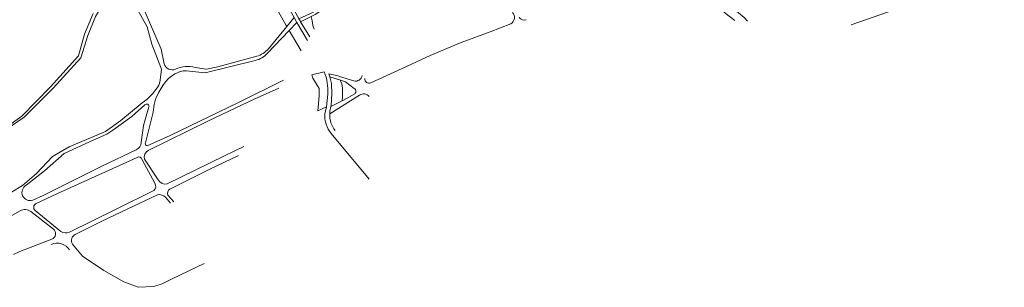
# Model space of a CAD drawing. Extents: x 152761 to 155748, y 459947 to 462743.
# Tile 75 of 256: x 154560 to 155110, y 460730 to 460879. Entities that reach past the tile are written whole.
import ezdxf

# ---------------------------------------------------------------- set-up
doc = ezdxf.new("R2010")
doc.units = 0
doc.header["$LTSCALE"] = 0.75
for name, color, linetype, lineweight in [('B-RO-GR-BEPLANTING_CULTUUR_BOSPLANTSOEN-GV', 251, 'CONTINUOUS', 18), ('B-RO-GR-BOS_LOOF-GV', 251, 'CONTINUOUS', 13), ('B-RO-GR-BOS_NAALD-GV', 251, 'CONTINUOUS', 13), ('B-RO-VH-VERHARDING_FUNDERING_ZAND-GV', 251, 'CONTINUOUS', 18), ('B-RO-VH-VERHARDING_HALFVERHARDING_GRIND-GV', 251, 'CONTINUOUS', 18)]:
    doc.layers.add(name, color=color, linetype=linetype, lineweight=lineweight)

msp = doc.modelspace()

# ---------------------------------------------------------------- linework, layer by layer
at = {"layer": 'B-RO-GR-BEPLANTING_CULTUUR_BOSPLANTSOEN-GV', "flags": 128}
for points in [[(154687.465, 460935.792), (154682.32, 460961.594), (154680.236, 460968.544), (154677.203, 460972.036), (154676.361, 460968.534), (154680.991, 460945.137), (154682.561, 460934.639), (154683.968, 460927.441), (154685.808, 460919.937), (154693.495, 460904.406), (154700.274, 460891.381), (154708.774, 460875.904), (154709.131, 460875.301), (154713.251, 460880.25), (154704.059, 460896.521), (154701.451, 460901.166), (154693.93, 460914.559)], [(154720.675, 460867.577), (154714.684, 460877.494), (154710.461, 460873.058), (154717.172, 460861.739)], [(154724.429, 460873.834), (154723.857, 460875.084), (154723.032, 460879.346), (154722.633, 460880.847), (154716.843, 460877.979), (154721.872, 460869.572)], [(154729.957, 460849.973), (154723.023, 460848.313), (154723.679, 460846.579), (154727.209, 460840.715), (154727.101, 460836.549), (154726.366, 460828.283), (154731.204, 460830.593)], [(154731.204, 460830.593), (154731.966, 460837.583)]]:
    msp.add_lwpolyline(points, dxfattribs=at)
at = {"layer": 'B-RO-GR-BEPLANTING_CULTUUR_BOSPLANTSOEN-GV'}
for points in [[(154731.966, 460837.583, 0.1166225), (154729.957, 460849.973)], [(154733.952, 460815.667, -0.1980779), (154730.295, 460826.657)], [(154733.06, 460826.525, 0.1844522), (154736.159, 460817.25)]]:
    msp.add_lwpolyline(points, format="xyb", dxfattribs=at)
at = {"layer": 'B-RO-GR-BEPLANTING_CULTUUR_BOSPLANTSOEN-GV', "flags": 128}
msp.add_lwpolyline([(154733.056, 460847.249), (154733.986, 460843.55), (154734.326, 460837.817), (154733.812, 460831.309), (154733.678, 460830.6), (154739.996, 460833.846), (154740.281, 460836.293), (154740.144, 460840.898), (154739.766, 460843.372), (154739.147, 460845.056), (154739.06, 460845.381)], close=True, dxfattribs=at)
at = {"layer": 'B-RO-GR-BOS_LOOF-GV', "flags": 128}
for points in [[(155024.22, 460876.284), (155060.055, 460888.626), (155087.621, 460897.617), (155109.752, 460905.275), (155107.783, 460913.027), (155101.205, 460923.885), (155090.73, 460944.086), (155089.94, 460947.036), (155087.308, 460951.23)], [(154748.162, 460894.895), (154745.539, 460894.092), (154735.573, 460888.949), (154725.013, 460882.026), (154722.633, 460880.847), (154723.032, 460879.346), (154723.857, 460875.084), (154724.429, 460873.834)], [(154959.256, 460878.637), (154956.189, 460881.04), (154946.49, 460888.723), (154937.42, 460897.777)], [(154947.657, 460894.463), (154955.027, 460888.071), (154964.566, 460880.329), (154966.438, 460878.259)], [(154717.172, 460861.739), (154710.461, 460873.058), (154698.399, 460860.388)], [(154691.485, 460856.363), (154663.508, 460849.384), (154653.089, 460850.505)], [(154631.212, 460808.736), (154643.963, 460814.557), (154682.218, 460832.86), (154707.322, 460845.323)], [(154746.716, 460840.702), (154741.9, 460844.498), (154739.06, 460845.381), (154739.147, 460845.056), (154739.766, 460843.372), (154740.144, 460840.898), (154740.281, 460836.293), (154739.996, 460833.846), (154740.751, 460834.234), (154747.024, 460837.779)], [(154704.708, 460840.966), (154690.95, 460834.698), (154665.756, 460822.97), (154631.726, 460806.075)], [(154639.912, 460842.337), (154637.732, 460838.66)], [(154629.849, 460831.568), (154622.612, 460825.071), (154612.006, 460817.504), (154608.687, 460815.318), (154600.954, 460811.98), (154584.736, 460804.529), (154573.725, 460794.799), (154563.641, 460786.728)], [(154627.741, 460810.656), (154629.055, 460820.008), (154632.15, 460830.453)], [(154634.551, 460827.507), (154630.113, 460810.388)], [(154567.291, 460778.494), (154572.999, 460781.096), (154606.146, 460797.542), (154625.08, 460806.571)], [(154642.221, 460787.493), (154674.406, 460803.225), (154685.196, 460808.445)], [(154625.542, 460802.318), (154580.773, 460782.015), (154569.118, 460776.599)], [(154635.414, 460787.953), (154628.367, 460801.021)], [(154629.686, 460801.354), (154637.357, 460789.754)], [(154587.748, 460760.527), (154613.841, 460773.444), (154634.763, 460783.8)], [(154560.261, 460772.497), (154541.26, 460761.924), (154512.258, 460748.481), (154487.728, 460735.858)], [(154568.618, 460772.632), (154582.988, 460760.88)], [(154578.739, 460762.309), (154566.147, 460772.052)], [(154556.48, 460748.196), (154560.027, 460749.87), (154577.879, 460756.59)]]:
    msp.add_lwpolyline(points, dxfattribs=at)
at = {"layer": 'B-RO-GR-BOS_LOOF-GV'}
for points in [[(154698.399, 460860.388, -0.142501), (154691.485, 460856.363)], [(154649.551, 460850.121, 0.1801569), (154639.912, 460842.337)], [(154653.089, 460850.505, 0.1085457), (154649.551, 460850.121)], [(154746.579, 460844.923, 0.4091559), (154751.216, 460847.916)], [(154637.732, 460838.66, 0.129582), (154634.551, 460827.507)], [(154747.024, 460837.779, 0.5644578), (154746.716, 460840.702)], [(154755.003, 460836.277, 0.3950734), (154749.781, 460837.03)], [(154632.15, 460830.453, 0.8009448), (154629.849, 460831.568)], [(154625.08, 460806.571, 0.3032942), (154627.741, 460810.656)], [(154631.726, 460806.075, 0.3787629), (154629.686, 460801.354)], [(154630.113, 460810.388, 0.4656135), (154631.212, 460808.736)], [(154628.367, 460801.021, 0.4866877), (154625.542, 460802.318)], [(154637.357, 460789.754, 0.3279645), (154642.221, 460787.493)], [(154563.641, 460786.728, 0.9400491), (154567.291, 460778.494)], [(154634.763, 460783.8, 0.3840957), (154635.414, 460787.953)], [(154566.147, 460772.052, 0.3002091), (154560.261, 460772.497)], [(154569.118, 460776.599, 0.5535737), (154568.618, 460772.632)], [(154577.879, 460756.59, 0.5871666), (154578.739, 460762.309)], [(154582.988, 460760.88, 0.2060808), (154587.748, 460760.527)]]:
    msp.add_lwpolyline(points, format="xyb", dxfattribs=at)
at = {"layer": 'B-RO-GR-BOS_NAALD-GV', "flags": 128}
for points in [[(154698.836, 460862.934), (154709.131, 460875.301), (154708.774, 460875.904), (154700.274, 460891.381), (154693.495, 460904.406), (154685.808, 460919.937), (154683.968, 460927.441), (154682.561, 460934.639), (154680.991, 460945.137), (154676.361, 460968.534), (154677.203, 460972.036), (154675.463, 460974.039)], [(154650.467, 460967.682), (154643.766, 460964.348), (154639.092, 460955.62), (154624.963, 460937.003), (154612.363, 460916.501), (154613.064, 460913.663), (154616.052, 460908.154), (154621.814, 460900.066), (154627.099, 460890.462), (154639, 460862.636), (154640.624, 460854.458)], [(154609.968, 460896.669), (154606.285, 460887.642), (154602.278, 460880.901), (154597.989, 460870.361), (154594.109, 460857.784), (154578.593, 460840.999), (154562.471, 460824.717), (154552.339, 460817.933), (154546.924, 460814.695), (154538.818, 460811.782), (154533.031, 460808.467), (154514.31, 460803.658), (154501.974, 460801.538), (154491.993, 460801.726), (154489.168, 460801.821), (154483.741, 460800.959), (154478.235, 460797.4)], [(154638.46, 460845.362), (154639.163, 460851.485), (154633.747, 460865.541), (154631.093, 460875.104), (154625.951, 460884.512), (154621.691, 460896.612)], [(154446.728, 460775.073), (154459.258, 460787.566), (154463.15, 460791.312), (154468.649, 460794.061), (154475.641, 460796.569), (154483.226, 460801.417), (154488.491, 460802.769), (154496.992, 460802.512), (154502.385, 460802.349), (154512.689, 460804.178), (154527.257, 460807.993), (154533.183, 460809.767), (154540.271, 460813.58), (154547.566, 460815.874), (154552.576, 460819.176), (154561.113, 460825.314), (154577.123, 460841.642), (154592.848, 460858.959), (154596.101, 460870.964), (154600.939, 460882.521)], [(154755.936, 460843.918), (154773.588, 460851.887), (154789.127, 460859.088), (154806.446, 460866.451), (154822.605, 460872.276), (154834.131, 460876.835)], [(154657.923, 460852.501), (154664.227, 460851.428), (154670.584, 460852.849), (154692.284, 460858.729)], [(154481.188, 460787.359), (154484.005, 460786.303), (154492.941, 460780.684), (154498.836, 460778.496), (154512.646, 460775.839), (154525.121, 460775.443), (154531.48, 460775.886), (154545.705, 460779.132), (154555.395, 460782.889), (154561.454, 460786.629), (154569.363, 460793.348), (154578.274, 460802.735), (154587.536, 460808.236), (154607.879, 460816.806), (154616.358, 460822.925), (154628.41, 460832.767)], [(154682.181, 460803.421), (154666.146, 460795.703), (154643.755, 460784.666)], [(154636.911, 460781.431), (154619.987, 460773.453), (154605.376, 460766.479), (154591.008, 460759.358)], [(154644.147, 460776.832), (154641.336, 460780.078)], [(154642.685, 460781.193), (154646.049, 460777.453)], [(154589.407, 460753.979), (154595.086, 460747.212), (154606.847, 460739.146), (154618.181, 460732.835), (154626.083, 460729.836), (154634.884, 460730.323), (154639.491, 460731.758), (154645.554, 460734.719), (154663.007, 460743.116)]]:
    msp.add_lwpolyline(points, dxfattribs=at)
at = {"layer": 'B-RO-GR-BOS_NAALD-GV'}
for points in [[(154834.131, 460876.835, 0.4876434), (154835.161, 460883.151)], [(154838.881, 460880.313, 0.3252169), (154842.804, 460879.023)], [(154692.284, 460858.729, 0.1542452), (154698.836, 460862.934)], [(154640.624, 460854.458, 0.4326922), (154646.954, 460851.481)], [(154646.954, 460851.481, -0.1684677), (154657.923, 460852.501)], [(154637.138, 460841.725, 0.1176289), (154638.46, 460845.362)], [(154752.65, 460846.277, 0.57732), (154755.936, 460843.918)], [(154628.41, 460832.767, 0.0953297), (154637.138, 460841.725)], [(154643.755, 460784.666, 0.3000263), (154642.685, 460781.193)], [(154641.336, 460780.078, 0.2484227), (154636.911, 460781.431)], [(154591.008, 460759.358, 0.4519143), (154589.407, 460753.979)], [(154587.851, 460750.707, 0.3646754), (154577.549, 460753.708)]]:
    msp.add_lwpolyline(points, format="xyb", dxfattribs=at)
at = {"layer": 'B-RO-VH-VERHARDING_FUNDERING_ZAND-GV', "flags": 128}
for points in [[(155087.308, 460951.23), (155089.94, 460947.036), (155090.73, 460944.086), (155101.205, 460923.885), (155107.783, 460913.027), (155109.752, 460905.275), (155087.621, 460897.617), (155060.055, 460888.626), (155024.22, 460876.284)], [(154478.235, 460797.4), (154483.741, 460800.959), (154489.168, 460801.821), (154491.993, 460801.726), (154501.974, 460801.538), (154514.31, 460803.658), (154533.031, 460808.467), (154538.818, 460811.782), (154546.924, 460814.695), (154552.339, 460817.933), (154562.471, 460824.717), (154578.593, 460840.999), (154594.109, 460857.784), (154597.989, 460870.361), (154602.278, 460880.901), (154606.285, 460887.642), (154609.968, 460896.669)], [(154621.691, 460896.612), (154625.951, 460884.512), (154631.093, 460875.104), (154633.747, 460865.541), (154639.163, 460851.485), (154638.46, 460845.362)], [(154731.192, 460888.986), (154723.812, 460883.349), (154721.88, 460882.436), (154715.888, 460879.605), (154716.596, 460878.392), (154716.843, 460877.979), (154722.633, 460880.847), (154725.013, 460882.026), (154735.573, 460888.949), (154745.539, 460894.092), (154748.162, 460894.895)], [(154937.42, 460897.777), (154946.49, 460888.723), (154956.189, 460881.04), (154959.256, 460878.637)], [(154966.438, 460878.259), (154964.566, 460880.329), (154955.027, 460888.071), (154947.657, 460894.463)], [(154640.624, 460854.458), (154639, 460862.636), (154627.099, 460890.462)], [(154600.939, 460882.521), (154596.101, 460870.964), (154592.848, 460858.959), (154577.123, 460841.642), (154561.113, 460825.314), (154552.576, 460819.176), (154547.566, 460815.874), (154540.271, 460813.58), (154533.183, 460809.767), (154527.257, 460807.993), (154512.689, 460804.178), (154502.385, 460802.349), (154496.992, 460802.512), (154488.491, 460802.769), (154483.226, 460801.417), (154475.641, 460796.569), (154468.649, 460794.061), (154463.15, 460791.312), (154459.258, 460787.566), (154446.728, 460775.073)], [(154698.399, 460860.388), (154710.461, 460873.058), (154714.684, 460877.494), (154713.251, 460880.25), (154709.131, 460875.301), (154698.836, 460862.934)], [(154834.131, 460876.835), (154822.605, 460872.276), (154806.446, 460866.451), (154789.127, 460859.088), (154773.588, 460851.887), (154755.936, 460843.918)], [(154653.089, 460850.505), (154663.508, 460849.384), (154691.485, 460856.363)], [(154692.284, 460858.729), (154670.584, 460852.849), (154664.227, 460851.428), (154657.923, 460852.501)], [(154707.322, 460845.323), (154682.218, 460832.86), (154643.963, 460814.557), (154631.212, 460808.736)], [(154746.579, 460844.923), (154738.492, 460847.517), (154737.727, 460847.762), (154732.617, 460848.993), (154733.056, 460847.249), (154739.06, 460845.381), (154741.9, 460844.498), (154746.716, 460840.702)], [(154631.726, 460806.075), (154665.756, 460822.97), (154690.95, 460834.698), (154704.708, 460840.966)], [(154637.732, 460838.66), (154639.912, 460842.337)], [(154628.41, 460832.767), (154616.358, 460822.925), (154607.879, 460816.806), (154587.536, 460808.236), (154578.274, 460802.735), (154569.363, 460793.348), (154561.454, 460786.629), (154555.395, 460782.889), (154545.705, 460779.132), (154531.48, 460775.886), (154525.121, 460775.443), (154512.646, 460775.839), (154498.836, 460778.496), (154492.941, 460780.684), (154484.005, 460786.303), (154481.188, 460787.359)], [(154733.06, 460826.525), (154739.677, 460830.682), (154749.781, 460837.03)], [(154747.024, 460837.779), (154740.751, 460834.234), (154739.996, 460833.846), (154733.678, 460830.6), (154733.196, 460828.039)], [(154563.641, 460786.728), (154573.725, 460794.799), (154584.736, 460804.529), (154600.954, 460811.98), (154608.687, 460815.318), (154612.006, 460817.504), (154622.612, 460825.071), (154629.849, 460831.568)], [(154632.15, 460830.453), (154629.055, 460820.008), (154627.741, 460810.656)], [(154630.113, 460810.388), (154634.551, 460827.507)], [(154625.08, 460806.571), (154606.146, 460797.542), (154572.999, 460781.096), (154567.291, 460778.494)], [(154685.196, 460808.445), (154674.406, 460803.225), (154642.221, 460787.493)], [(154569.118, 460776.599), (154580.773, 460782.015), (154625.542, 460802.318)], [(154628.367, 460801.021), (154635.414, 460787.953)], [(154637.357, 460789.754), (154629.686, 460801.354)], [(154643.755, 460784.666), (154666.146, 460795.703), (154682.181, 460803.421)], [(154634.763, 460783.8), (154613.841, 460773.444), (154587.748, 460760.527)], [(154591.008, 460759.358), (154605.376, 460766.479), (154619.987, 460773.453), (154636.911, 460781.431)], [(154641.336, 460780.078), (154644.147, 460776.832)], [(154646.049, 460777.453), (154642.685, 460781.193)], [(154487.728, 460735.858), (154512.258, 460748.481), (154541.26, 460761.924), (154560.261, 460772.497)], [(154582.988, 460760.88), (154568.618, 460772.632)], [(154566.147, 460772.052), (154578.739, 460762.309)], [(154577.879, 460756.59), (154560.027, 460749.87), (154556.48, 460748.196)], [(154663.007, 460743.116), (154645.554, 460734.719), (154639.491, 460731.758), (154634.884, 460730.323), (154626.083, 460729.836), (154618.181, 460732.835), (154606.847, 460739.146), (154595.086, 460747.212), (154589.407, 460753.979)]]:
    msp.add_lwpolyline(points, dxfattribs=at)
at = {"layer": 'B-RO-VH-VERHARDING_FUNDERING_ZAND-GV'}
for points in [[(154835.161, 460883.151, -0.4876434), (154834.131, 460876.835)], [(154842.804, 460879.023, -0.3252169), (154838.881, 460880.313)], [(154691.485, 460856.363, 0.142501), (154698.399, 460860.388)], [(154698.836, 460862.934, -0.1542452), (154692.284, 460858.729)], [(154639.912, 460842.337, -0.1801569), (154649.551, 460850.121)], [(154646.954, 460851.481, -0.4326922), (154640.624, 460854.458)], [(154657.923, 460852.501, 0.1684677), (154646.954, 460851.481)], [(154649.551, 460850.121, -0.1085457), (154653.089, 460850.505)], [(154638.46, 460845.362, -0.1176289), (154637.138, 460841.725)], [(154751.216, 460847.916, -0.4091559), (154746.579, 460844.923)], [(154755.936, 460843.918, -0.57732), (154752.65, 460846.277)], [(154637.138, 460841.725, -0.0953297), (154628.41, 460832.767)], [(154634.551, 460827.507, -0.129582), (154637.732, 460838.66)], [(154746.716, 460840.702, -0.5644578), (154747.024, 460837.779)], [(154749.781, 460837.03, -0.3950734), (154755.003, 460836.277)], [(154629.849, 460831.568, -0.8009448), (154632.15, 460830.453)], [(154733.196, 460828.039, 0.0277545), (154733.06, 460826.525)], [(154627.741, 460810.656, -0.3032942), (154625.08, 460806.571)], [(154629.686, 460801.354, -0.3787629), (154631.726, 460806.075)], [(154631.212, 460808.736, -0.4656135), (154630.113, 460810.388)], [(154625.542, 460802.318, -0.4866877), (154628.367, 460801.021)], [(154642.221, 460787.493, -0.3279645), (154637.357, 460789.754)], [(154567.291, 460778.494, -0.9400491), (154563.641, 460786.728)], [(154635.414, 460787.953, -0.3840957), (154634.763, 460783.8)], [(154642.685, 460781.193, -0.3000263), (154643.755, 460784.666)], [(154636.911, 460781.431, -0.2484227), (154641.336, 460780.078)], [(154560.261, 460772.497, -0.3002091), (154566.147, 460772.052)], [(154568.618, 460772.632, -0.5535737), (154569.118, 460776.599)], [(154578.739, 460762.309, -0.5871666), (154577.879, 460756.59)], [(154587.748, 460760.527, -0.2060808), (154582.988, 460760.88)], [(154589.407, 460753.979, -0.4519143), (154591.008, 460759.358)], [(154577.549, 460753.708, -0.3646754), (154587.851, 460750.707)]]:
    msp.add_lwpolyline(points, format="xyb", dxfattribs=at)
at = {"layer": 'B-RO-VH-VERHARDING_HALFVERHARDING_GRIND-GV', "flags": 128}
for points in [[(154693.93, 460914.559), (154701.451, 460901.166), (154704.059, 460896.521), (154713.251, 460880.25), (154714.684, 460877.494), (154720.675, 460867.577)], [(154721.872, 460869.572), (154716.843, 460877.979), (154716.596, 460878.392), (154715.888, 460879.605), (154715.757, 460879.829), (154713.377, 460884.084), (154712.842, 460885.04), (154705.609, 460897.972), (154703.275, 460902.161), (154698.274, 460911.135)], [(154731.966, 460837.583), (154731.204, 460830.593), (154730.295, 460826.657)], [(154733.952, 460815.667), (154755.023, 460790.135)]]:
    msp.add_lwpolyline(points, dxfattribs=at)
at = {"layer": 'B-RO-VH-VERHARDING_HALFVERHARDING_GRIND-GV'}
for points in [[(154729.957, 460849.973, -0.1166225), (154731.966, 460837.583)], [(154733.06, 460826.525, -0.0277545), (154733.196, 460828.039)], [(154730.295, 460826.657, 0.1980779), (154733.952, 460815.667)], [(154736.159, 460817.25, -0.1844522), (154733.06, 460826.525)]]:
    msp.add_lwpolyline(points, format="xyb", dxfattribs=at)

doc.saveas('drawing.dxf')
